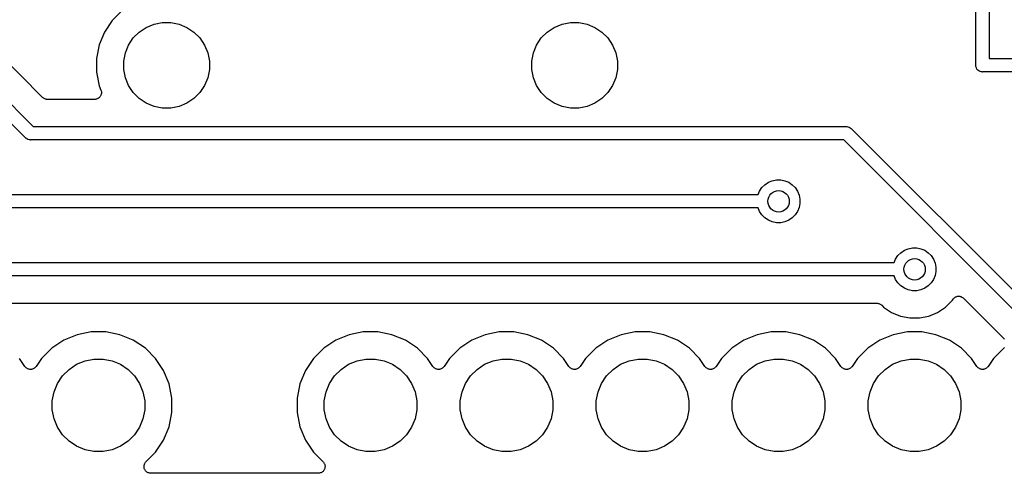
# Model space of a CAD drawing. Extents: x 4.65 to 8.46, y -5.31 to -3.29.
# Tile 22 of 47: x 6.34 to 7.07, y -5.3 to -4.97. Entities that reach past the tile are written whole.
import ezdxf

# ---------------------------------------------------------------- set-up
doc = ezdxf.new("R2010")
doc.units = 0
doc.header["$MEASUREMENT"] = 0
doc.layers.add('BLACK', color=7, linetype='CONTINUOUS')

msp = doc.modelspace()

# ---------------------------------------------------------------- linework, layer by layer
at = {"layer": 'BLACK', "linetype": 'CONTINUOUS'}
for p, q in [((7.05492, -4.85024), (7.05492, -4.99508)), ((7.04508, -4.99976), (7.04508, -4.85492)), ((6.41717, -4.96), (6.41, -4.96717)), ((6.41, -4.96717), (6.40436, -4.97561)), ((6.42992, -4.97554), (6.43508, -4.97209)), ((6.43508, -4.97209), (6.44081, -4.96971)), ((6.44081, -4.96971), (6.4469, -4.9685)), ((6.4469, -4.9685), (6.4531, -4.9685)), ((6.4531, -4.9685), (6.45919, -4.96971)), ((6.45919, -4.96971), (6.46492, -4.97209)), ((6.46492, -4.97209), (6.47008, -4.97554)), ((6.72992, -4.97554), (6.73508, -4.97209)), ((6.73508, -4.97209), (6.74081, -4.96971)), ((6.74081, -4.96971), (6.7469, -4.9685)), ((6.7469, -4.9685), (6.7531, -4.9685)), ((6.7531, -4.9685), (6.75919, -4.96971)), ((6.75919, -4.96971), (6.76492, -4.97209)), ((6.76492, -4.97209), (6.77008, -4.97554)), ((6.40436, -4.97561), (6.40048, -4.98498)), ((6.42209, -4.98508), (6.42554, -4.97992)), ((6.42554, -4.97992), (6.42992, -4.97554)), ((6.47008, -4.97554), (6.47446, -4.97992)), ((6.47446, -4.97992), (6.47791, -4.98508)), ((6.72209, -4.98508), (6.72554, -4.97992)), ((6.72554, -4.97992), (6.72992, -4.97554)), ((6.77008, -4.97554), (6.77446, -4.97992)), ((6.77446, -4.97992), (6.77791, -4.98508)), ((6.40048, -4.98498), (6.3985, -4.99493)), ((6.41971, -4.99081), (6.42209, -4.98508)), ((6.47791, -4.98508), (6.48029, -4.99081)), ((6.71971, -4.99081), (6.72209, -4.98508)), ((6.77791, -4.98508), (6.78029, -4.99081)), ((6.35886, -5.02361), (6.32639, -4.99114)), ((6.3985, -4.99493), (6.3985, -5.00507)), ((6.4185, -4.9969), (6.41971, -4.99081)), ((6.48029, -4.99081), (6.4815, -4.9969)), ((6.7185, -4.9969), (6.71971, -4.99081)), ((6.78029, -4.99081), (6.7815, -4.9969)), ((7.05492, -4.99508), (7.08499, -4.99508)), ((6.30492, -4.99796), (6.35204, -5.04508)), ((6.4185, -5.0031), (6.4185, -4.9969)), ((6.4815, -4.9969), (6.4815, -5.0031)), ((6.7185, -5.0031), (6.7185, -4.9969)), ((6.7815, -4.9969), (6.7815, -5.0031)), ((7.04505, -5), (7.04508, -4.99976)), ((7.04515, -5.00096), (7.04505, -5)), ((7.04543, -5.00189), (7.04515, -5.00096)), ((7.04589, -5.00275), (7.04543, -5.00189)), ((6.34635, -5.05331), (6.29669, -5.00365)), ((6.3985, -5.00507), (6.40048, -5.01502)), ((6.41971, -5.00919), (6.4185, -5.0031)), ((6.42209, -5.01492), (6.41971, -5.00919)), ((6.48029, -5.00919), (6.47791, -5.01492)), ((6.4815, -5.0031), (6.48029, -5.00919)), ((6.71971, -5.00919), (6.7185, -5.0031)), ((6.72209, -5.01492), (6.71971, -5.00919)), ((6.78029, -5.00919), (6.77791, -5.01492)), ((6.7815, -5.0031), (6.78029, -5.00919)), ((7.0465, -5.0035), (7.04589, -5.00275)), ((7.04725, -5.00411), (7.0465, -5.0035)), ((7.04811, -5.00457), (7.04725, -5.00411)), ((7.04904, -5.00485), (7.04811, -5.00457)), ((7.04976, -5.00492), (7.04904, -5.00485)), ((7.05, -5.00495), (7.04976, -5.00492)), ((7.04976, -5.00492), (7.04976, -5.00492)), ((7.05024, -5.00492), (7.05, -5.00495)), ((7.08499, -5.00492), (7.05024, -5.00492)), ((6.40048, -5.01502), (6.40179, -5.01817)), ((6.42554, -5.02008), (6.42209, -5.01492)), ((6.47791, -5.01492), (6.47446, -5.02008)), ((6.72554, -5.02008), (6.72209, -5.01492)), ((6.77791, -5.01492), (6.77446, -5.02008)), ((6.35921, -5.02391), (6.35886, -5.02361)), ((6.35957, -5.0242), (6.35921, -5.02391)), ((6.40031, -5.02394), (6.39993, -5.02424)), ((6.40067, -5.02365), (6.40031, -5.02394)), ((6.40068, -5.02363), (6.40067, -5.02365)), ((6.40069, -5.02363), (6.40068, -5.02363)), ((6.40099, -5.02326), (6.40069, -5.02363)), ((6.4013, -5.0229), (6.40099, -5.02326)), ((6.40131, -5.02287), (6.4013, -5.02288)), ((6.4013, -5.02288), (6.4013, -5.0229)), ((6.40154, -5.02246), (6.40131, -5.02287)), ((6.40177, -5.02204), (6.40154, -5.02246)), ((6.40178, -5.02202), (6.40177, -5.02203)), ((6.40177, -5.02203), (6.40177, -5.02204)), ((6.40192, -5.02156), (6.40178, -5.02202)), ((6.40179, -5.01817), (6.4018, -5.0182)), ((6.4018, -5.0182), (6.4018, -5.01821)), ((6.4018, -5.01821), (6.4018, -5.01821)), ((6.4018, -5.01821), (6.40181, -5.01823)), ((6.40181, -5.01823), (6.40195, -5.01869)), ((6.40206, -5.02111), (6.40192, -5.02156)), ((6.40195, -5.01869), (6.40208, -5.01914)), ((6.40211, -5.02061), (6.40206, -5.02108)), ((6.40206, -5.02108), (6.40206, -5.0211)), ((6.40206, -5.0211), (6.40206, -5.02111)), ((6.40208, -5.01914), (6.40208, -5.01915)), ((6.40208, -5.01915), (6.40208, -5.01917)), ((6.40208, -5.01917), (6.40212, -5.01965)), ((6.40217, -5.02014), (6.40211, -5.02061)), ((6.40212, -5.01965), (6.40217, -5.02011)), ((6.40217, -5.02011), (6.40216, -5.02013)), ((6.40216, -5.02013), (6.40217, -5.02014)), ((6.42992, -5.02446), (6.42554, -5.02008)), ((6.47446, -5.02008), (6.47008, -5.02446)), ((6.72992, -5.02446), (6.72554, -5.02008)), ((6.77446, -5.02008), (6.77008, -5.02446)), ((6.35959, -5.02422), (6.35957, -5.0242)), ((6.35961, -5.02423), (6.35959, -5.02422)), ((6.36002, -5.02445), (6.35961, -5.02423)), ((6.36042, -5.02467), (6.36002, -5.02445)), ((6.36045, -5.02468), (6.36042, -5.02467)), ((6.36047, -5.02469), (6.36045, -5.02468)), ((6.36091, -5.02483), (6.36047, -5.02469)), ((6.36135, -5.02497), (6.36091, -5.02483)), ((6.36138, -5.02497), (6.36135, -5.02497)), ((6.36141, -5.02498), (6.36138, -5.02497)), ((6.36186, -5.02503), (6.36141, -5.02498)), ((6.36232, -5.02508), (6.36186, -5.02503)), ((6.36238, -5.02508), (6.36232, -5.02508)), ((6.36239, -5.02508), (6.36238, -5.02508)), ((6.36238, -5.02508), (6.36238, -5.02508)), ((6.36238, -5.02508), (6.36238, -5.02508)), ((6.39717, -5.02508), (6.36239, -5.02508)), ((6.39763, -5.02503), (6.39717, -5.02508)), ((6.39811, -5.02499), (6.39763, -5.02503)), ((6.39812, -5.02498), (6.39811, -5.02499)), ((6.39814, -5.02498), (6.39812, -5.02498)), ((6.39859, -5.02485), (6.39814, -5.02498)), ((6.39905, -5.02471), (6.39859, -5.02485)), ((6.39906, -5.02471), (6.39905, -5.02471)), ((6.39907, -5.0247), (6.39906, -5.02471)), ((6.39949, -5.02448), (6.39907, -5.0247)), ((6.39991, -5.02426), (6.39949, -5.02448)), ((6.39992, -5.02425), (6.39991, -5.02426)), ((6.39993, -5.02424), (6.39992, -5.02425)), ((6.43508, -5.02791), (6.42992, -5.02446)), ((6.44081, -5.03029), (6.43508, -5.02791)), ((6.4469, -5.0315), (6.44081, -5.03029)), ((6.45919, -5.03029), (6.4531, -5.0315)), ((6.46492, -5.02791), (6.45919, -5.03029)), ((6.47008, -5.02446), (6.46492, -5.02791)), ((6.73508, -5.02791), (6.72992, -5.02446)), ((6.74081, -5.03029), (6.73508, -5.02791)), ((6.7469, -5.0315), (6.74081, -5.03029)), ((6.75919, -5.03029), (6.7531, -5.0315)), ((6.76492, -5.02791), (6.75919, -5.03029)), ((6.77008, -5.02446), (6.76492, -5.02791)), ((6.4531, -5.0315), (6.4469, -5.0315)), ((6.7531, -5.0315), (6.7469, -5.0315)), ((6.35204, -5.04508), (6.94976, -5.04508)), ((6.94976, -5.04508), (6.95, -5.04505)), ((6.95, -5.04505), (6.95024, -5.04508)), ((6.95024, -5.04508), (6.95024, -5.04508)), ((6.95024, -5.04508), (6.95096, -5.04515)), ((6.95096, -5.04515), (6.95189, -5.04543)), ((6.95189, -5.04543), (6.95275, -5.04589)), ((6.95275, -5.04589), (6.9535, -5.0465)), ((6.9535, -5.0465), (6.95365, -5.04669)), ((6.95365, -5.04669), (7.08432, -5.17736)), ((6.3465, -5.0535), (6.34635, -5.05331)), ((6.34669, -5.05365), (6.3465, -5.0535)), ((6.34715, -5.05403), (6.34669, -5.05365)), ((6.34669, -5.05365), (6.34669, -5.05365)), ((6.34725, -5.05411), (6.34715, -5.05403)), ((6.34811, -5.05457), (6.34725, -5.05411)), ((6.34904, -5.05485), (6.34811, -5.05457)), ((6.34976, -5.05492), (6.34904, -5.05485)), ((6.35, -5.05495), (6.34976, -5.05492)), ((6.34976, -5.05492), (6.34976, -5.05492)), ((6.35024, -5.05492), (6.35, -5.05495)), ((6.94796, -5.05492), (6.35024, -5.05492)), ((7.07863, -5.18559), (6.94796, -5.05492)), ((6.88777, -5.08996), (6.88996, -5.08777)), ((6.88996, -5.08777), (6.89254, -5.08604)), ((6.89254, -5.08604), (6.89541, -5.08486)), ((6.89541, -5.08486), (6.89845, -5.08425)), ((6.89845, -5.08425), (6.90155, -5.08425)), ((6.90155, -5.08425), (6.90459, -5.08486)), ((6.90459, -5.08486), (6.90746, -5.08604)), ((6.90746, -5.08604), (6.91004, -5.08777)), ((6.91004, -5.08777), (6.91223, -5.08996)), ((6.30204, -5.09508), (6.88499, -5.09508)), ((6.88499, -5.09508), (6.88604, -5.09254)), ((6.88604, -5.09254), (6.88777, -5.08996)), ((6.91223, -5.08996), (6.91396, -5.09254)), ((6.91396, -5.09254), (6.91514, -5.09541)), ((6.91514, -5.09541), (6.91575, -5.09845)), ((6.91575, -5.10155), (6.91514, -5.10459)), ((6.91575, -5.09845), (6.91575, -5.10155)), ((6.88499, -5.10492), (6.30024, -5.10492)), ((6.88604, -5.10746), (6.88499, -5.10492)), ((6.88777, -5.11004), (6.88604, -5.10746)), ((6.88996, -5.11223), (6.88777, -5.11004)), ((6.91223, -5.11004), (6.91004, -5.11223)), ((6.91396, -5.10746), (6.91223, -5.11004)), ((6.91514, -5.10459), (6.91396, -5.10746)), ((6.89254, -5.11396), (6.88996, -5.11223)), ((6.89541, -5.11514), (6.89254, -5.11396)), ((6.89845, -5.11575), (6.89541, -5.11514)), ((6.90155, -5.11575), (6.89845, -5.11575)), ((6.90459, -5.11514), (6.90155, -5.11575)), ((6.90746, -5.11396), (6.90459, -5.11514)), ((6.91004, -5.11223), (6.90746, -5.11396)), ((6.98604, -5.14254), (6.98777, -5.13996)), ((6.98777, -5.13996), (6.98996, -5.13777)), ((6.98996, -5.13777), (6.99254, -5.13604)), ((6.99254, -5.13604), (6.99541, -5.13486)), ((6.99541, -5.13486), (6.99845, -5.13425)), ((6.99845, -5.13425), (7.00155, -5.13425)), ((7.00155, -5.13425), (7.00459, -5.13486)), ((7.00459, -5.13486), (7.00746, -5.13604)), ((7.00746, -5.13604), (7.01004, -5.13777)), ((7.01004, -5.13777), (7.01223, -5.13996)), ((7.01223, -5.13996), (7.01396, -5.14254)), ((6.25204, -5.14508), (6.98499, -5.14508)), ((6.98499, -5.14508), (6.98604, -5.14254)), ((7.01396, -5.14254), (7.01514, -5.14541)), ((7.01514, -5.14541), (7.01575, -5.14845)), ((7.01575, -5.15155), (7.01514, -5.15459)), ((7.01575, -5.14845), (7.01575, -5.15155)), ((6.98499, -5.15492), (6.25024, -5.15492)), ((6.98604, -5.15746), (6.98499, -5.15492)), ((6.98777, -5.16004), (6.98604, -5.15746)), ((6.98996, -5.16223), (6.98777, -5.16004)), ((7.01223, -5.16004), (7.01004, -5.16223)), ((7.01396, -5.15746), (7.01223, -5.16004)), ((7.01514, -5.15459), (7.01396, -5.15746)), ((6.99254, -5.16396), (6.98996, -5.16223)), ((6.99541, -5.16514), (6.99254, -5.16396)), ((6.99845, -5.16575), (6.99541, -5.16514)), ((7.00155, -5.16575), (6.99845, -5.16575)), ((7.00459, -5.16514), (7.00155, -5.16575)), ((7.00746, -5.16396), (7.00459, -5.16514)), ((7.01004, -5.16223), (7.00746, -5.16396)), ((6.25147, -5.17492), (6.97229, -5.17492)), ((6.97229, -5.17492), (6.97231, -5.17492)), ((6.97231, -5.17492), (6.97231, -5.17492)), ((6.97231, -5.17492), (6.97231, -5.17492)), ((6.97231, -5.17492), (6.97236, -5.17492)), ((6.97236, -5.17492), (6.97282, -5.17497)), ((6.97282, -5.17497), (6.97328, -5.17502)), ((6.97328, -5.17502), (6.97331, -5.17503)), ((6.97331, -5.17503), (6.97333, -5.17503)), ((6.97333, -5.17503), (6.97378, -5.17517)), ((6.97378, -5.17517), (6.97422, -5.17531)), ((6.97422, -5.17531), (6.97424, -5.17532)), ((6.97424, -5.17532), (6.97426, -5.17533)), ((6.97426, -5.17533), (6.97467, -5.17555)), ((6.97467, -5.17555), (6.97508, -5.17577)), ((6.97508, -5.17577), (6.9751, -5.17578)), ((6.9751, -5.17578), (6.97512, -5.1758)), ((6.97512, -5.1758), (6.97547, -5.17609)), ((6.97547, -5.17609), (6.97583, -5.17639)), ((7.02279, -5.17777), (7.02777, -5.17279)), ((7.02777, -5.17279), (7.0283, -5.17199)), ((7.0283, -5.17199), (7.02832, -5.17196)), ((7.02832, -5.17196), (7.02834, -5.17194)), ((7.02832, -5.17196), (7.02832, -5.17196)), ((7.02832, -5.17196), (7.02832, -5.17196)), ((7.02834, -5.17194), (7.02864, -5.17157)), ((7.02864, -5.17157), (7.02895, -5.17121)), ((7.02895, -5.17121), (7.02896, -5.1712)), ((7.02896, -5.1712), (7.02897, -5.17119)), ((7.02897, -5.17119), (7.02934, -5.17089)), ((7.02934, -5.17089), (7.0297, -5.1706)), ((7.0297, -5.1706), (7.02972, -5.17059)), ((7.02972, -5.17059), (7.02973, -5.17058)), ((7.02973, -5.17058), (7.03015, -5.17036)), ((7.03015, -5.17036), (7.03057, -5.17014)), ((7.03057, -5.17014), (7.03058, -5.17014)), ((7.03058, -5.17014), (7.03059, -5.17013)), ((7.03059, -5.17013), (7.03105, -5.17)), ((7.03105, -5.17), (7.0315, -5.16986)), ((7.0315, -5.16986), (7.03152, -5.16986)), ((7.03152, -5.16986), (7.03153, -5.16986)), ((7.03153, -5.16986), (7.03201, -5.16981)), ((7.03201, -5.16981), (7.03247, -5.16977)), ((7.03247, -5.16977), (7.03249, -5.16977)), ((7.03249, -5.16977), (7.0325, -5.16977)), ((7.0325, -5.16977), (7.03298, -5.16982)), ((7.03298, -5.16982), (7.03344, -5.16987)), ((7.03344, -5.16987), (7.03346, -5.16987)), ((7.03346, -5.16987), (7.03347, -5.16988)), ((7.03347, -5.16988), (7.03393, -5.17002)), ((7.03393, -5.17002), (7.03438, -5.17015)), ((7.03438, -5.17015), (7.03439, -5.17016)), ((7.03439, -5.17016), (7.03441, -5.17017)), ((7.03441, -5.17017), (7.03483, -5.1704)), ((7.03483, -5.1704), (7.03524, -5.17062)), ((7.03524, -5.17062), (7.03525, -5.17063)), ((7.03525, -5.17063), (7.03526, -5.17063)), ((7.03526, -5.17063), (7.03563, -5.17094)), ((7.03563, -5.17094), (7.03599, -5.17124)), ((7.03599, -5.17124), (7.06362, -5.19887)), ((6.97583, -5.17639), (6.97721, -5.17777)), ((6.97721, -5.17777), (6.98307, -5.18168)), ((6.98307, -5.18168), (6.98957, -5.18437)), ((7.01043, -5.18437), (7.01693, -5.18168)), ((7.01693, -5.18168), (7.02279, -5.17777)), ((6.98957, -5.18437), (6.99648, -5.18575)), ((6.99648, -5.18575), (7.00352, -5.18575)), ((7.00352, -5.18575), (7.01043, -5.18437)), ((6.39468, -5.196), (6.38425, -5.19808)), ((6.40532, -5.196), (6.39468, -5.196)), ((6.41575, -5.19808), (6.40532, -5.196)), ((6.59468, -5.196), (6.58425, -5.19808)), ((6.60532, -5.196), (6.59468, -5.196)), ((6.61575, -5.19808), (6.60532, -5.196)), ((6.69468, -5.196), (6.68425, -5.19808)), ((6.70532, -5.196), (6.69468, -5.196)), ((6.71575, -5.19808), (6.70532, -5.196)), ((6.79468, -5.196), (6.78425, -5.19808)), ((6.80532, -5.196), (6.79468, -5.196)), ((6.81575, -5.19808), (6.80532, -5.196)), ((6.89468, -5.196), (6.88425, -5.19808)), ((6.90532, -5.196), (6.89468, -5.196)), ((6.91575, -5.19808), (6.90532, -5.196)), ((6.99468, -5.196), (6.98425, -5.19808)), ((7.00532, -5.196), (6.99468, -5.196)), ((7.01575, -5.19808), (7.00532, -5.196)), ((6.37442, -5.20215), (6.36558, -5.20806)), ((6.38425, -5.19808), (6.37442, -5.20215)), ((6.42558, -5.20215), (6.41575, -5.19808)), ((6.43442, -5.20806), (6.42558, -5.20215)), ((6.57442, -5.20215), (6.56558, -5.20806)), ((6.58425, -5.19808), (6.57442, -5.20215)), ((6.62558, -5.20215), (6.61575, -5.19808)), ((6.63442, -5.20806), (6.62558, -5.20215)), ((6.67442, -5.20215), (6.66558, -5.20806)), ((6.68425, -5.19808), (6.67442, -5.20215)), ((6.72558, -5.20215), (6.71575, -5.19808)), ((6.73442, -5.20806), (6.72558, -5.20215)), ((6.77442, -5.20215), (6.76558, -5.20806)), ((6.78425, -5.19808), (6.77442, -5.20215)), ((6.82558, -5.20215), (6.81575, -5.19808)), ((6.83442, -5.20806), (6.82558, -5.20215)), ((6.87442, -5.20215), (6.86558, -5.20806)), ((6.88425, -5.19808), (6.87442, -5.20215)), ((6.92558, -5.20215), (6.91575, -5.19808)), ((6.93442, -5.20806), (6.92558, -5.20215)), ((6.97442, -5.20215), (6.96558, -5.20806)), ((6.98425, -5.19808), (6.97442, -5.20215)), ((7.02558, -5.20215), (7.01575, -5.19808)), ((7.03442, -5.20806), (7.02558, -5.20215)), ((7.06362, -5.19887), (7.06367, -5.19892)), ((7.06367, -5.19892), (7.0638, -5.19908)), ((7.0638, -5.19908), (7.06395, -5.19923)), ((7.06395, -5.19923), (7.06458, -5.19999)), ((7.06458, -5.19999), (7.06529, -5.20058)), ((7.06529, -5.20058), (7.06534, -5.20062)), ((7.06534, -5.20062), (7.0655, -5.20079)), ((7.0655, -5.20079), (7.06568, -5.20093)), ((7.06568, -5.20093), (7.06584, -5.20113)), ((7.06584, -5.20113), (7.06603, -5.20132)), ((6.36558, -5.20806), (6.35806, -5.21558)), ((6.44194, -5.21558), (6.43442, -5.20806)), ((6.56558, -5.20806), (6.55806, -5.21558)), ((6.64194, -5.21558), (6.63442, -5.20806)), ((6.66558, -5.20806), (6.65806, -5.21558)), ((6.74194, -5.21558), (6.73442, -5.20806)), ((6.76558, -5.20806), (6.75806, -5.21558)), ((6.84194, -5.21558), (6.83442, -5.20806)), ((6.86558, -5.20806), (6.85806, -5.21558)), ((6.94194, -5.21558), (6.93442, -5.20806)), ((6.96558, -5.20806), (6.95806, -5.21558)), ((7.04194, -5.21558), (7.03442, -5.20806)), ((7.06565, -5.20798), (7.05806, -5.21558)), ((7.0658, -5.2078), (7.06565, -5.20798)), ((7.06596, -5.20764), (7.0658, -5.2078)), ((7.06611, -5.20743), (7.06596, -5.20764)), ((6.34584, -5.22141), (6.34194, -5.21558)), ((6.35806, -5.21558), (6.35416, -5.22141)), ((6.38389, -5.21987), (6.39008, -5.21731)), ((6.39008, -5.21731), (6.39665, -5.216)), ((6.39665, -5.216), (6.40335, -5.216)), ((6.40335, -5.216), (6.40992, -5.21731)), ((6.40992, -5.21731), (6.41611, -5.21987)), ((6.44785, -5.22442), (6.44194, -5.21558)), ((6.55806, -5.21558), (6.55215, -5.22442)), ((6.58389, -5.21987), (6.59008, -5.21731)), ((6.59008, -5.21731), (6.59665, -5.216)), ((6.59665, -5.216), (6.60335, -5.216)), ((6.60335, -5.216), (6.60992, -5.21731)), ((6.60992, -5.21731), (6.61611, -5.21987)), ((6.64584, -5.22141), (6.64194, -5.21558)), ((6.65806, -5.21558), (6.65416, -5.22141)), ((6.68389, -5.21987), (6.69008, -5.21731)), ((6.69008, -5.21731), (6.69665, -5.216)), ((6.69665, -5.216), (6.70335, -5.216)), ((6.70335, -5.216), (6.70992, -5.21731)), ((6.70992, -5.21731), (6.71611, -5.21987)), ((6.74584, -5.22141), (6.74194, -5.21558)), ((6.75806, -5.21558), (6.75416, -5.22141)), ((6.78389, -5.21987), (6.79008, -5.21731)), ((6.79008, -5.21731), (6.79665, -5.216)), ((6.79665, -5.216), (6.80335, -5.216)), ((6.80335, -5.216), (6.80992, -5.21731)), ((6.80992, -5.21731), (6.81611, -5.21987)), ((6.84584, -5.22141), (6.84194, -5.21558)), ((6.85806, -5.21558), (6.85416, -5.22141)), ((6.88389, -5.21987), (6.89008, -5.21731)), ((6.89008, -5.21731), (6.89665, -5.216)), ((6.89665, -5.216), (6.90335, -5.216)), ((6.90335, -5.216), (6.90992, -5.21731)), ((6.90992, -5.21731), (6.91611, -5.21987)), ((6.94584, -5.22141), (6.94194, -5.21558)), ((6.95806, -5.21558), (6.95416, -5.22141)), ((6.98389, -5.21987), (6.99008, -5.21731)), ((6.99008, -5.21731), (6.99665, -5.216)), ((6.99665, -5.216), (7.00335, -5.216)), ((7.00335, -5.216), (7.00992, -5.21731)), ((7.00992, -5.21731), (7.01611, -5.21987)), ((7.04584, -5.22141), (7.04194, -5.21558)), ((7.05806, -5.21558), (7.05416, -5.22141)), ((6.34614, -5.22178), (6.34584, -5.22141)), ((6.34644, -5.22215), (6.34614, -5.22178)), ((6.34645, -5.22216), (6.34644, -5.22215)), ((6.34646, -5.22217), (6.34645, -5.22216)), ((6.34682, -5.22246), (6.34646, -5.22217)), ((6.34719, -5.22277), (6.34682, -5.22246)), ((6.3472, -5.22278), (6.34719, -5.22277)), ((6.34721, -5.22279), (6.3472, -5.22278)), ((6.34763, -5.22301), (6.34721, -5.22279)), ((6.34805, -5.22324), (6.34763, -5.22301)), ((6.34806, -5.22324), (6.34805, -5.22324)), ((6.34807, -5.22325), (6.34806, -5.22324)), ((6.34853, -5.22339), (6.34807, -5.22325)), ((6.34898, -5.22353), (6.34853, -5.22339)), ((6.34899, -5.22353), (6.34898, -5.22353)), ((6.34901, -5.22353), (6.34899, -5.22353)), ((6.34948, -5.22358), (6.34901, -5.22353)), ((6.34995, -5.22363), (6.34948, -5.22358)), ((6.34997, -5.22363), (6.34995, -5.22363)), ((6.34998, -5.22363), (6.34997, -5.22363)), ((6.35045, -5.22359), (6.34998, -5.22363)), ((6.35092, -5.22355), (6.35045, -5.22359)), ((6.35094, -5.22354), (6.35092, -5.22355)), ((6.35095, -5.22354), (6.35094, -5.22354)), ((6.35141, -5.22341), (6.35095, -5.22354)), ((6.35186, -5.22327), (6.35141, -5.22341)), ((6.35187, -5.22327), (6.35186, -5.22327)), ((6.35189, -5.22326), (6.35187, -5.22327)), ((6.35231, -5.22304), (6.35189, -5.22326)), ((6.35273, -5.22282), (6.35231, -5.22304)), ((6.35274, -5.22282), (6.35273, -5.22282)), ((6.35275, -5.22281), (6.35274, -5.22282)), ((6.35312, -5.22251), (6.35275, -5.22281)), ((6.35349, -5.22221), (6.35312, -5.22251)), ((6.3535, -5.2222), (6.35349, -5.22221)), ((6.35351, -5.2222), (6.3535, -5.2222)), ((6.35381, -5.22183), (6.35351, -5.2222)), ((6.35412, -5.22147), (6.35381, -5.22183)), ((6.35413, -5.22145), (6.35412, -5.22147)), ((6.35416, -5.22141), (6.35413, -5.22145)), ((6.35413, -5.22145), (6.35413, -5.22145)), ((6.35413, -5.22145), (6.35413, -5.22145)), ((6.37359, -5.22833), (6.37833, -5.22359)), ((6.37833, -5.22359), (6.38389, -5.21987)), ((6.41611, -5.21987), (6.42167, -5.22359)), ((6.42167, -5.22359), (6.42641, -5.22833)), ((6.45192, -5.23425), (6.44785, -5.22442)), ((6.55215, -5.22442), (6.54808, -5.23425)), ((6.57359, -5.22833), (6.57833, -5.22359)), ((6.57833, -5.22359), (6.58389, -5.21987)), ((6.61611, -5.21987), (6.62167, -5.22359)), ((6.62167, -5.22359), (6.62641, -5.22833)), ((6.64614, -5.22178), (6.64584, -5.22141)), ((6.64644, -5.22215), (6.64614, -5.22178)), ((6.64645, -5.22216), (6.64644, -5.22215)), ((6.64646, -5.22217), (6.64645, -5.22216)), ((6.64682, -5.22246), (6.64646, -5.22217)), ((6.64719, -5.22277), (6.64682, -5.22246)), ((6.6472, -5.22278), (6.64719, -5.22277)), ((6.64721, -5.22279), (6.6472, -5.22278)), ((6.64763, -5.22301), (6.64721, -5.22279)), ((6.64805, -5.22324), (6.64763, -5.22301)), ((6.64806, -5.22324), (6.64805, -5.22324)), ((6.64807, -5.22325), (6.64806, -5.22324)), ((6.64853, -5.22339), (6.64807, -5.22325)), ((6.64898, -5.22353), (6.64853, -5.22339)), ((6.64899, -5.22353), (6.64898, -5.22353)), ((6.64901, -5.22353), (6.64899, -5.22353)), ((6.64948, -5.22358), (6.64901, -5.22353)), ((6.64995, -5.22363), (6.64948, -5.22358)), ((6.64997, -5.22363), (6.64995, -5.22363)), ((6.64998, -5.22363), (6.64997, -5.22363)), ((6.65045, -5.22359), (6.64998, -5.22363)), ((6.65092, -5.22355), (6.65045, -5.22359)), ((6.65094, -5.22354), (6.65092, -5.22355)), ((6.65095, -5.22354), (6.65094, -5.22354)), ((6.65141, -5.22341), (6.65095, -5.22354)), ((6.65186, -5.22327), (6.65141, -5.22341)), ((6.65187, -5.22327), (6.65186, -5.22327)), ((6.65189, -5.22326), (6.65187, -5.22327)), ((6.65231, -5.22304), (6.65189, -5.22326)), ((6.65273, -5.22282), (6.65231, -5.22304)), ((6.65274, -5.22282), (6.65273, -5.22282)), ((6.65275, -5.22281), (6.65274, -5.22282)), ((6.65312, -5.22251), (6.65275, -5.22281)), ((6.65349, -5.22221), (6.65312, -5.22251)), ((6.6535, -5.2222), (6.65349, -5.22221)), ((6.65351, -5.2222), (6.6535, -5.2222)), ((6.65381, -5.22183), (6.65351, -5.2222)), ((6.65412, -5.22147), (6.65381, -5.22183)), ((6.65413, -5.22145), (6.65412, -5.22147)), ((6.65416, -5.22141), (6.65413, -5.22145)), ((6.65413, -5.22145), (6.65413, -5.22145)), ((6.65413, -5.22145), (6.65413, -5.22145)), ((6.67359, -5.22833), (6.67833, -5.22359)), ((6.67833, -5.22359), (6.68389, -5.21987)), ((6.71611, -5.21987), (6.72167, -5.22359)), ((6.72167, -5.22359), (6.72641, -5.22833)), ((6.74614, -5.22178), (6.74584, -5.22141)), ((6.74644, -5.22215), (6.74614, -5.22178)), ((6.74645, -5.22216), (6.74644, -5.22215)), ((6.74646, -5.22217), (6.74645, -5.22216)), ((6.74682, -5.22246), (6.74646, -5.22217)), ((6.74719, -5.22277), (6.74682, -5.22246)), ((6.7472, -5.22278), (6.74719, -5.22277)), ((6.74721, -5.22279), (6.7472, -5.22278)), ((6.74763, -5.22301), (6.74721, -5.22279)), ((6.74805, -5.22324), (6.74763, -5.22301)), ((6.74806, -5.22324), (6.74805, -5.22324)), ((6.74807, -5.22325), (6.74806, -5.22324)), ((6.74853, -5.22339), (6.74807, -5.22325)), ((6.74898, -5.22353), (6.74853, -5.22339)), ((6.74899, -5.22353), (6.74898, -5.22353)), ((6.74901, -5.22353), (6.74899, -5.22353)), ((6.74948, -5.22358), (6.74901, -5.22353)), ((6.74995, -5.22363), (6.74948, -5.22358)), ((6.74997, -5.22363), (6.74995, -5.22363)), ((6.74998, -5.22363), (6.74997, -5.22363)), ((6.75045, -5.22359), (6.74998, -5.22363)), ((6.75092, -5.22355), (6.75045, -5.22359)), ((6.75094, -5.22354), (6.75092, -5.22355)), ((6.75095, -5.22354), (6.75094, -5.22354)), ((6.75141, -5.22341), (6.75095, -5.22354)), ((6.75186, -5.22327), (6.75141, -5.22341)), ((6.75187, -5.22327), (6.75186, -5.22327)), ((6.75189, -5.22326), (6.75187, -5.22327)), ((6.75231, -5.22304), (6.75189, -5.22326)), ((6.75273, -5.22282), (6.75231, -5.22304)), ((6.75274, -5.22282), (6.75273, -5.22282)), ((6.75275, -5.22281), (6.75274, -5.22282)), ((6.75312, -5.22251), (6.75275, -5.22281)), ((6.75349, -5.22221), (6.75312, -5.22251)), ((6.7535, -5.2222), (6.75349, -5.22221)), ((6.75351, -5.2222), (6.7535, -5.2222)), ((6.75381, -5.22183), (6.75351, -5.2222)), ((6.75412, -5.22147), (6.75381, -5.22183)), ((6.75413, -5.22145), (6.75412, -5.22147)), ((6.75416, -5.22141), (6.75413, -5.22145)), ((6.75413, -5.22145), (6.75413, -5.22145)), ((6.75413, -5.22145), (6.75413, -5.22145)), ((6.77359, -5.22833), (6.77833, -5.22359)), ((6.77833, -5.22359), (6.78389, -5.21987)), ((6.81611, -5.21987), (6.82167, -5.22359)), ((6.82167, -5.22359), (6.82641, -5.22833)), ((6.84614, -5.22178), (6.84584, -5.22141)), ((6.84644, -5.22215), (6.84614, -5.22178)), ((6.84645, -5.22216), (6.84644, -5.22215)), ((6.84646, -5.22217), (6.84645, -5.22216)), ((6.84682, -5.22246), (6.84646, -5.22217)), ((6.84719, -5.22277), (6.84682, -5.22246)), ((6.8472, -5.22278), (6.84719, -5.22277)), ((6.84721, -5.22279), (6.8472, -5.22278)), ((6.84763, -5.22301), (6.84721, -5.22279)), ((6.84805, -5.22324), (6.84763, -5.22301)), ((6.84806, -5.22324), (6.84805, -5.22324)), ((6.84807, -5.22325), (6.84806, -5.22324)), ((6.84853, -5.22339), (6.84807, -5.22325)), ((6.84898, -5.22353), (6.84853, -5.22339)), ((6.84899, -5.22353), (6.84898, -5.22353)), ((6.84901, -5.22353), (6.84899, -5.22353)), ((6.84948, -5.22358), (6.84901, -5.22353)), ((6.84995, -5.22363), (6.84948, -5.22358)), ((6.84997, -5.22363), (6.84995, -5.22363)), ((6.84998, -5.22363), (6.84997, -5.22363)), ((6.85045, -5.22359), (6.84998, -5.22363)), ((6.85092, -5.22355), (6.85045, -5.22359)), ((6.85094, -5.22354), (6.85092, -5.22355)), ((6.85095, -5.22354), (6.85094, -5.22354)), ((6.85141, -5.22341), (6.85095, -5.22354)), ((6.85186, -5.22327), (6.85141, -5.22341)), ((6.85187, -5.22327), (6.85186, -5.22327)), ((6.85189, -5.22326), (6.85187, -5.22327)), ((6.85231, -5.22304), (6.85189, -5.22326)), ((6.85273, -5.22282), (6.85231, -5.22304)), ((6.85274, -5.22282), (6.85273, -5.22282)), ((6.85275, -5.22281), (6.85274, -5.22282)), ((6.85312, -5.22251), (6.85275, -5.22281)), ((6.85349, -5.22221), (6.85312, -5.22251)), ((6.8535, -5.2222), (6.85349, -5.22221)), ((6.85351, -5.2222), (6.8535, -5.2222)), ((6.85381, -5.22183), (6.85351, -5.2222)), ((6.85412, -5.22147), (6.85381, -5.22183)), ((6.85413, -5.22145), (6.85412, -5.22147)), ((6.85416, -5.22141), (6.85413, -5.22145)), ((6.85413, -5.22145), (6.85413, -5.22145)), ((6.85413, -5.22145), (6.85413, -5.22145)), ((6.87359, -5.22833), (6.87833, -5.22359)), ((6.87833, -5.22359), (6.88389, -5.21987)), ((6.91611, -5.21987), (6.92167, -5.22359)), ((6.92167, -5.22359), (6.92641, -5.22833)), ((6.94614, -5.22178), (6.94584, -5.22141)), ((6.94644, -5.22215), (6.94614, -5.22178)), ((6.94645, -5.22216), (6.94644, -5.22215)), ((6.94646, -5.22217), (6.94645, -5.22216)), ((6.94682, -5.22246), (6.94646, -5.22217)), ((6.94719, -5.22277), (6.94682, -5.22246)), ((6.9472, -5.22278), (6.94719, -5.22277)), ((6.94721, -5.22279), (6.9472, -5.22278)), ((6.94763, -5.22301), (6.94721, -5.22279)), ((6.94805, -5.22324), (6.94763, -5.22301)), ((6.94806, -5.22324), (6.94805, -5.22324)), ((6.94807, -5.22325), (6.94806, -5.22324)), ((6.94853, -5.22339), (6.94807, -5.22325)), ((6.94898, -5.22353), (6.94853, -5.22339)), ((6.94899, -5.22353), (6.94898, -5.22353)), ((6.94901, -5.22353), (6.94899, -5.22353)), ((6.94948, -5.22358), (6.94901, -5.22353)), ((6.94995, -5.22363), (6.94948, -5.22358)), ((6.94997, -5.22363), (6.94995, -5.22363)), ((6.94998, -5.22363), (6.94997, -5.22363)), ((6.95045, -5.22359), (6.94998, -5.22363)), ((6.95092, -5.22355), (6.95045, -5.22359)), ((6.95094, -5.22354), (6.95092, -5.22355)), ((6.95095, -5.22354), (6.95094, -5.22354)), ((6.95141, -5.22341), (6.95095, -5.22354)), ((6.95186, -5.22327), (6.95141, -5.22341)), ((6.95187, -5.22327), (6.95186, -5.22327)), ((6.95189, -5.22326), (6.95187, -5.22327)), ((6.95231, -5.22304), (6.95189, -5.22326)), ((6.95273, -5.22282), (6.95231, -5.22304)), ((6.95274, -5.22282), (6.95273, -5.22282)), ((6.95275, -5.22281), (6.95274, -5.22282)), ((6.95312, -5.22251), (6.95275, -5.22281)), ((6.95349, -5.22221), (6.95312, -5.22251)), ((6.9535, -5.2222), (6.95349, -5.22221)), ((6.95351, -5.2222), (6.9535, -5.2222)), ((6.95381, -5.22183), (6.95351, -5.2222)), ((6.95412, -5.22147), (6.95381, -5.22183)), ((6.95413, -5.22145), (6.95412, -5.22147)), ((6.95416, -5.22141), (6.95413, -5.22145)), ((6.95413, -5.22145), (6.95413, -5.22145)), ((6.95413, -5.22145), (6.95413, -5.22145)), ((6.97359, -5.22833), (6.97833, -5.22359)), ((6.97833, -5.22359), (6.98389, -5.21987)), ((7.01611, -5.21987), (7.02167, -5.22359)), ((7.02167, -5.22359), (7.02641, -5.22833)), ((7.04614, -5.22178), (7.04584, -5.22141)), ((7.04644, -5.22215), (7.04614, -5.22178)), ((7.04645, -5.22216), (7.04644, -5.22215)), ((7.04646, -5.22217), (7.04645, -5.22216)), ((7.04682, -5.22246), (7.04646, -5.22217)), ((7.04719, -5.22277), (7.04682, -5.22246)), ((7.0472, -5.22278), (7.04719, -5.22277)), ((7.04721, -5.22279), (7.0472, -5.22278)), ((7.04763, -5.22301), (7.04721, -5.22279)), ((7.04805, -5.22324), (7.04763, -5.22301)), ((7.04806, -5.22324), (7.04805, -5.22324)), ((7.04807, -5.22325), (7.04806, -5.22324)), ((7.04853, -5.22339), (7.04807, -5.22325)), ((7.04898, -5.22353), (7.04853, -5.22339)), ((7.04899, -5.22353), (7.04898, -5.22353)), ((7.04901, -5.22353), (7.04899, -5.22353)), ((7.04948, -5.22358), (7.04901, -5.22353)), ((7.04995, -5.22363), (7.04948, -5.22358)), ((7.04997, -5.22363), (7.04995, -5.22363)), ((7.04998, -5.22363), (7.04997, -5.22363)), ((7.05045, -5.22359), (7.04998, -5.22363)), ((7.05092, -5.22355), (7.05045, -5.22359)), ((7.05094, -5.22354), (7.05092, -5.22355)), ((7.05095, -5.22354), (7.05094, -5.22354)), ((7.05141, -5.22341), (7.05095, -5.22354)), ((7.05186, -5.22327), (7.05141, -5.22341)), ((7.05187, -5.22327), (7.05186, -5.22327)), ((7.05189, -5.22326), (7.05187, -5.22327)), ((7.05231, -5.22304), (7.05189, -5.22326)), ((7.05273, -5.22282), (7.05231, -5.22304)), ((7.05274, -5.22282), (7.05273, -5.22282)), ((7.05275, -5.22281), (7.05274, -5.22282)), ((7.05312, -5.22251), (7.05275, -5.22281)), ((7.05349, -5.22221), (7.05312, -5.22251)), ((7.0535, -5.2222), (7.05349, -5.22221)), ((7.05351, -5.2222), (7.0535, -5.2222)), ((7.05381, -5.22183), (7.05351, -5.2222)), ((7.05412, -5.22147), (7.05381, -5.22183)), ((7.05413, -5.22145), (7.05412, -5.22147)), ((7.05416, -5.22141), (7.05413, -5.22145)), ((7.05413, -5.22145), (7.05413, -5.22145)), ((7.05413, -5.22145), (7.05413, -5.22145)), ((6.36731, -5.24008), (6.36987, -5.23389)), ((6.36987, -5.23389), (6.37359, -5.22833)), ((6.42641, -5.22833), (6.43013, -5.23389)), ((6.43013, -5.23389), (6.43269, -5.24008)), ((6.56731, -5.24008), (6.56987, -5.23389)), ((6.56987, -5.23389), (6.57359, -5.22833)), ((6.62641, -5.22833), (6.63013, -5.23389)), ((6.63013, -5.23389), (6.63269, -5.24008)), ((6.66731, -5.24008), (6.66987, -5.23389)), ((6.66987, -5.23389), (6.67359, -5.22833)), ((6.72641, -5.22833), (6.73013, -5.23389)), ((6.73013, -5.23389), (6.73269, -5.24008)), ((6.76731, -5.24008), (6.76987, -5.23389)), ((6.76987, -5.23389), (6.77359, -5.22833)), ((6.82641, -5.22833), (6.83013, -5.23389)), ((6.83013, -5.23389), (6.83269, -5.24008)), ((6.86731, -5.24008), (6.86987, -5.23389)), ((6.86987, -5.23389), (6.87359, -5.22833)), ((6.92641, -5.22833), (6.93013, -5.23389)), ((6.93013, -5.23389), (6.93269, -5.24008)), ((6.96731, -5.24008), (6.96987, -5.23389)), ((6.96987, -5.23389), (6.97359, -5.22833)), ((7.02641, -5.22833), (7.03013, -5.23389)), ((7.03013, -5.23389), (7.03269, -5.24008)), ((6.366, -5.24665), (6.36731, -5.24008)), ((6.43269, -5.24008), (6.434, -5.24665)), ((6.454, -5.24468), (6.45192, -5.23425)), ((6.54808, -5.23425), (6.546, -5.24468)), ((6.566, -5.24665), (6.56731, -5.24008)), ((6.63269, -5.24008), (6.634, -5.24665)), ((6.666, -5.24665), (6.66731, -5.24008)), ((6.73269, -5.24008), (6.734, -5.24665)), ((6.766, -5.24665), (6.76731, -5.24008)), ((6.83269, -5.24008), (6.834, -5.24665)), ((6.866, -5.24665), (6.86731, -5.24008)), ((6.93269, -5.24008), (6.934, -5.24665)), ((6.966, -5.24665), (6.96731, -5.24008)), ((7.03269, -5.24008), (7.034, -5.24665)), ((6.366, -5.25335), (6.366, -5.24665)), ((6.434, -5.24665), (6.434, -5.25335)), ((6.454, -5.25532), (6.454, -5.24468)), ((6.546, -5.24468), (6.546, -5.25532)), ((6.566, -5.25335), (6.566, -5.24665)), ((6.634, -5.24665), (6.634, -5.25335)), ((6.666, -5.25335), (6.666, -5.24665)), ((6.734, -5.24665), (6.734, -5.25335)), ((6.766, -5.25335), (6.766, -5.24665)), ((6.834, -5.24665), (6.834, -5.25335)), ((6.866, -5.25335), (6.866, -5.24665)), ((6.934, -5.24665), (6.934, -5.25335)), ((6.966, -5.25335), (6.966, -5.24665)), ((7.034, -5.24665), (7.034, -5.25335)), ((6.36731, -5.25992), (6.366, -5.25335)), ((6.434, -5.25335), (6.43269, -5.25992)), ((6.45192, -5.26575), (6.454, -5.25532)), ((6.546, -5.25532), (6.54808, -5.26575)), ((6.56731, -5.25992), (6.566, -5.25335)), ((6.634, -5.25335), (6.63269, -5.25992)), ((6.66731, -5.25992), (6.666, -5.25335)), ((6.734, -5.25335), (6.73269, -5.25992)), ((6.76731, -5.25992), (6.766, -5.25335)), ((6.834, -5.25335), (6.83269, -5.25992)), ((6.86731, -5.25992), (6.866, -5.25335)), ((6.934, -5.25335), (6.93269, -5.25992)), ((6.96731, -5.25992), (6.966, -5.25335)), ((7.034, -5.25335), (7.03269, -5.25992)), ((6.36987, -5.26611), (6.36731, -5.25992)), ((6.43269, -5.25992), (6.43013, -5.26611)), ((6.56987, -5.26611), (6.56731, -5.25992)), ((6.63269, -5.25992), (6.63013, -5.26611)), ((6.66987, -5.26611), (6.66731, -5.25992)), ((6.73269, -5.25992), (6.73013, -5.26611)), ((6.76987, -5.26611), (6.76731, -5.25992)), ((6.83269, -5.25992), (6.83013, -5.26611)), ((6.86987, -5.26611), (6.86731, -5.25992)), ((6.93269, -5.25992), (6.93013, -5.26611)), ((6.96987, -5.26611), (6.96731, -5.25992)), ((7.03269, -5.25992), (7.03013, -5.26611)), ((6.37359, -5.27167), (6.36987, -5.26611)), ((6.43013, -5.26611), (6.42641, -5.27167)), ((6.44785, -5.27558), (6.45192, -5.26575)), ((6.54808, -5.26575), (6.55215, -5.27558)), ((6.57359, -5.27167), (6.56987, -5.26611)), ((6.63013, -5.26611), (6.62641, -5.27167)), ((6.67359, -5.27167), (6.66987, -5.26611)), ((6.73013, -5.26611), (6.72641, -5.27167)), ((6.77359, -5.27167), (6.76987, -5.26611)), ((6.83013, -5.26611), (6.82641, -5.27167)), ((6.87359, -5.27167), (6.86987, -5.26611)), ((6.93013, -5.26611), (6.92641, -5.27167)), ((6.97359, -5.27167), (6.96987, -5.26611)), ((7.03013, -5.26611), (7.02641, -5.27167)), ((6.37833, -5.27641), (6.37359, -5.27167)), ((6.38389, -5.28013), (6.37833, -5.27641)), ((6.42167, -5.27641), (6.41611, -5.28013)), ((6.42641, -5.27167), (6.42167, -5.27641)), ((6.44194, -5.28442), (6.44785, -5.27558)), ((6.55215, -5.27558), (6.55806, -5.28442)), ((6.57833, -5.27641), (6.57359, -5.27167)), ((6.58389, -5.28013), (6.57833, -5.27641)), ((6.62167, -5.27641), (6.61611, -5.28013)), ((6.62641, -5.27167), (6.62167, -5.27641)), ((6.67833, -5.27641), (6.67359, -5.27167)), ((6.68389, -5.28013), (6.67833, -5.27641)), ((6.72167, -5.27641), (6.71611, -5.28013)), ((6.72641, -5.27167), (6.72167, -5.27641)), ((6.77833, -5.27641), (6.77359, -5.27167)), ((6.78389, -5.28013), (6.77833, -5.27641)), ((6.82167, -5.27641), (6.81611, -5.28013)), ((6.82641, -5.27167), (6.82167, -5.27641)), ((6.87833, -5.27641), (6.87359, -5.27167)), ((6.88389, -5.28013), (6.87833, -5.27641)), ((6.92167, -5.27641), (6.91611, -5.28013)), ((6.92641, -5.27167), (6.92167, -5.27641)), ((6.97833, -5.27641), (6.97359, -5.27167)), ((6.98389, -5.28013), (6.97833, -5.27641)), ((7.02167, -5.27641), (7.01611, -5.28013)), ((7.02641, -5.27167), (7.02167, -5.27641)), ((6.39008, -5.28269), (6.38389, -5.28013)), ((6.39665, -5.284), (6.39008, -5.28269)), ((6.40335, -5.284), (6.39665, -5.284)), ((6.40992, -5.28269), (6.40335, -5.284)), ((6.41611, -5.28013), (6.40992, -5.28269)), ((6.4349, -5.29146), (6.44194, -5.28442)), ((6.55806, -5.28442), (6.5651, -5.29146)), ((6.59008, -5.28269), (6.58389, -5.28013)), ((6.59665, -5.284), (6.59008, -5.28269)), ((6.60335, -5.284), (6.59665, -5.284)), ((6.60992, -5.28269), (6.60335, -5.284)), ((6.61611, -5.28013), (6.60992, -5.28269)), ((6.69008, -5.28269), (6.68389, -5.28013)), ((6.69665, -5.284), (6.69008, -5.28269)), ((6.70335, -5.284), (6.69665, -5.284)), ((6.70992, -5.28269), (6.70335, -5.284)), ((6.71611, -5.28013), (6.70992, -5.28269)), ((6.79008, -5.28269), (6.78389, -5.28013)), ((6.79665, -5.284), (6.79008, -5.28269)), ((6.80335, -5.284), (6.79665, -5.284)), ((6.80992, -5.28269), (6.80335, -5.284)), ((6.81611, -5.28013), (6.80992, -5.28269)), ((6.89008, -5.28269), (6.88389, -5.28013)), ((6.89665, -5.284), (6.89008, -5.28269)), ((6.90335, -5.284), (6.89665, -5.284)), ((6.90992, -5.28269), (6.90335, -5.284)), ((6.91611, -5.28013), (6.90992, -5.28269)), ((6.99008, -5.28269), (6.98389, -5.28013)), ((6.99665, -5.284), (6.99008, -5.28269)), ((7.00335, -5.284), (6.99665, -5.284)), ((7.00992, -5.28269), (7.00335, -5.284)), ((7.01611, -5.28013), (7.00992, -5.28269)), ((6.43429, -5.2922), (6.4346, -5.29184)), ((6.4346, -5.29184), (6.4349, -5.29146)), ((6.5651, -5.29146), (6.56513, -5.2915)), ((6.56513, -5.2915), (6.56513, -5.2915)), ((6.56513, -5.2915), (6.56513, -5.2915)), ((6.56513, -5.2915), (6.56515, -5.29151)), ((6.56515, -5.29151), (6.56544, -5.29189)), ((6.56544, -5.29189), (6.56575, -5.29226)), ((6.43344, -5.29497), (6.43349, -5.29449)), ((6.43344, -5.29498), (6.43344, -5.29497)), ((6.43344, -5.29497), (6.43344, -5.29497)), ((6.43348, -5.29546), (6.43344, -5.29498)), ((6.43353, -5.29594), (6.43348, -5.29546)), ((6.43349, -5.29449), (6.43354, -5.29401)), ((6.43353, -5.29595), (6.43353, -5.29594)), ((6.43367, -5.29641), (6.43353, -5.29595)), ((6.43353, -5.29595), (6.43353, -5.29595)), ((6.43354, -5.29399), (6.43368, -5.29353)), ((6.43354, -5.294), (6.43354, -5.29399)), ((6.43354, -5.29401), (6.43354, -5.294)), ((6.4338, -5.29687), (6.43367, -5.29641)), ((6.43368, -5.29353), (6.43382, -5.29308)), ((6.43381, -5.29688), (6.4338, -5.29687)), ((6.43381, -5.29689), (6.43381, -5.29688)), ((6.43403, -5.29731), (6.43381, -5.29689)), ((6.43382, -5.29308), (6.43383, -5.29307)), ((6.43383, -5.29306), (6.43406, -5.29263)), ((6.43383, -5.29307), (6.43383, -5.29306)), ((6.43425, -5.29774), (6.43403, -5.29731)), ((6.43406, -5.29263), (6.43428, -5.29222)), ((6.43426, -5.29774), (6.43425, -5.29774)), ((6.43426, -5.29775), (6.43426, -5.29774)), ((6.43457, -5.29813), (6.43426, -5.29775)), ((6.43428, -5.29222), (6.43429, -5.29221)), ((6.43429, -5.29221), (6.43429, -5.2922)), ((6.43487, -5.2985), (6.43457, -5.29813)), ((6.43488, -5.29851), (6.43487, -5.2985)), ((6.43487, -5.2985), (6.43487, -5.2985)), ((6.43525, -5.29882), (6.43488, -5.29851)), ((6.43561, -5.29913), (6.43525, -5.29882)), ((6.43562, -5.29913), (6.43561, -5.29913)), ((6.43563, -5.29914), (6.43562, -5.29913)), ((6.43605, -5.29937), (6.43563, -5.29914)), ((6.56431, -5.29917), (6.56389, -5.2994)), ((6.56432, -5.29917), (6.56431, -5.29917)), ((6.56433, -5.29916), (6.56432, -5.29917)), ((6.5647, -5.29886), (6.56433, -5.29916)), ((6.56507, -5.29856), (6.5647, -5.29886)), ((6.56508, -5.29855), (6.56507, -5.29856)), ((6.56539, -5.29818), (6.56508, -5.29855)), ((6.56508, -5.29855), (6.56508, -5.29855)), ((6.5657, -5.29781), (6.56539, -5.29818)), ((6.56571, -5.2978), (6.5657, -5.2978)), ((6.5657, -5.2978), (6.5657, -5.29781)), ((6.56593, -5.29737), (6.56571, -5.2978)), ((6.56575, -5.29226), (6.56575, -5.29227)), ((6.56575, -5.29227), (6.56575, -5.29228)), ((6.56575, -5.29228), (6.56597, -5.2927)), ((6.56616, -5.29695), (6.56593, -5.29737)), ((6.56597, -5.2927), (6.5662, -5.29313)), ((6.56617, -5.29695), (6.56616, -5.29695)), ((6.56631, -5.29648), (6.56617, -5.29694)), ((6.56617, -5.29694), (6.56617, -5.29695)), ((6.5662, -5.29313), (6.5662, -5.29314)), ((6.5662, -5.29314), (6.5662, -5.29314)), ((6.5662, -5.29314), (6.56634, -5.29361)), ((6.56646, -5.29602), (6.56631, -5.29648)), ((6.56634, -5.29361), (6.56647, -5.29406)), ((6.56651, -5.29553), (6.56646, -5.29601)), ((6.56646, -5.29601), (6.56646, -5.29601)), ((6.56646, -5.29601), (6.56646, -5.29602)), ((6.56647, -5.29406), (6.56647, -5.29407)), ((6.56647, -5.29407), (6.56648, -5.29408)), ((6.56648, -5.29408), (6.56652, -5.29456)), ((6.56656, -5.29505), (6.56651, -5.29553)), ((6.56652, -5.29456), (6.56656, -5.29503)), ((6.56656, -5.29503), (6.56656, -5.29504)), ((6.56656, -5.29504), (6.56656, -5.29505)), ((6.43647, -5.2996), (6.43605, -5.29937)), ((6.43648, -5.2996), (6.43647, -5.2996)), ((6.43694, -5.29975), (6.43648, -5.2996)), ((6.43648, -5.2996), (6.43648, -5.2996)), ((6.4374, -5.29989), (6.43694, -5.29975)), ((6.43741, -5.29989), (6.4374, -5.29989)), ((6.43742, -5.29989), (6.43741, -5.29989)), ((6.43789, -5.29995), (6.43742, -5.29989)), ((6.43837, -5.3), (6.43789, -5.29995)), ((6.43839, -5.3), (6.43837, -5.3)), ((6.43844, -5.3), (6.43839, -5.3)), ((6.43839, -5.3), (6.43839, -5.3)), ((6.43839, -5.3), (6.43839, -5.3)), ((6.56156, -5.3), (6.43844, -5.3)), ((6.56204, -5.29995), (6.56156, -5.3)), ((6.56252, -5.29991), (6.56204, -5.29995)), ((6.56253, -5.2999), (6.56252, -5.29991)), ((6.56252, -5.29991), (6.56252, -5.29991)), ((6.56299, -5.29977), (6.56253, -5.2999)), ((6.56345, -5.29963), (6.56299, -5.29977)), ((6.56346, -5.29963), (6.56345, -5.29963)), ((6.56347, -5.29962), (6.56346, -5.29963)), ((6.56389, -5.2994), (6.56347, -5.29962))]:
    msp.add_line(p, q, dxfattribs=at)
at = {"layer": 'BLACK'}
for centre in [(6.9, -5.1), (7, -5.15)]:
    msp.add_circle(centre, 0.00787, dxfattribs=at)

doc.saveas('drawing.dxf')
